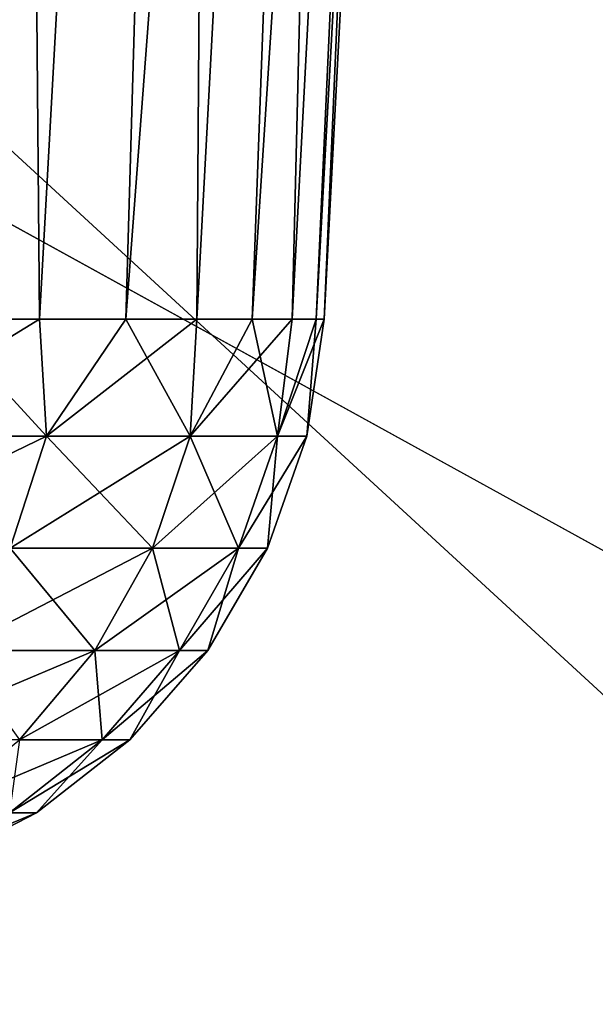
# Model space of a CAD drawing. Header units: millimetres. Extents: x -110 to 110, y 0 to 80.
# Tile 129 of 256: x -92.494 to -92.033, y 67.826 to 68.613. Entities that reach past the tile are written whole.
import ezdxf

# ---------------------------------------------------------------- set-up
doc = ezdxf.new("R2010")
doc.units = ezdxf.units.MM
doc.header["$LTSCALE"] = 59.460957
for name, color, linetype in [('14', 7, 'CONTINUOUS'), ('4', 7, 'CONTINUOUS'), ('40', 7, 'CONTINUOUS'), ('405', 7, 'CONTINUOUS'), ('406', 7, 'CONTINUOUS'), ('410', 7, 'CONTINUOUS'), ('411', 7, 'CONTINUOUS'), ('412', 7, 'CONTINUOUS'), ('415', 7, 'CONTINUOUS'), ('416', 7, 'CONTINUOUS'), ('417', 7, 'CONTINUOUS'), ('44', 7, 'CONTINUOUS'), ('6', 7, 'CONTINUOUS'), ('8', 7, 'CONTINUOUS')]:
    doc.layers.add(name, color=color, linetype=linetype)

msp = doc.modelspace()

# ---------------------------------------------------------------- linework, layer by layer
at = {"layer": '14', "color": 7, "linetype": 'Continuous', "true_color": 0xe0f2ff}
for points in [[(-85.34831, 65.57888, 52.44648), (-105, 80, 52.6982), (-84.40631, 65.8121, 52.45055), (-85.34831, 65.57888, 52.44648)], [(-84.40631, 65.8121, 52.45055), (-105, 80, 52.6982), (-83.44615, 65.95291, 52.45301), (-84.40631, 65.8121, 52.45055)], [(-93.82453, 58.86902, 52.32936), (-105, 80, 52.6982), (-89.48597, 63.1325, 52.40378), (-93.82453, 58.86902, 52.32936)], [(-89.48597, 63.1325, 52.40378), (-105, 80, 52.6982), (-88.76157, 63.77834, 52.41505), (-89.48597, 63.1325, 52.40378)], [(-88.76157, 63.77834, 52.41505), (-105, 80, 52.6982), (-87.97799, 64.35092, 52.42505), (-88.76157, 63.77834, 52.41505)], [(-105, 80, 52.6982), (105, 80, 52.6982), (-83.44615, 65.95291, 52.45301), (-105, 80, 52.6982)], [(-87.97799, 64.35092, 52.42505), (-105, 80, 52.6982), (-87.1426, 64.84483, 52.43367), (-87.97799, 64.35092, 52.42505)], [(-87.1426, 64.84483, 52.43367), (-105, 80, 52.6982), (-86.26328, 65.25544, 52.44084), (-87.1426, 64.84483, 52.43367)], [(-86.26328, 65.25544, 52.44084), (-105, 80, 52.6982), (-85.34831, 65.57888, 52.44648), (-86.26328, 65.25544, 52.44084)]]:
    msp.add_3dface(points, dxfattribs=at)
at = {"layer": '4', "color": 7, "linetype": 'Continuous', "true_color": 0xe0f2ff}
for points in [[(-55.59733, 65.25267, 55), (-47.40267, 65.25267, 55), (-105.7, 75.7173, 55), (-55.59733, 65.25267, 55)], [(-92.78896, 58.83888, 55), (-89.7792, 61.79657, 55), (-105.7, 75.7173, 55), (-92.78896, 58.83888, 55)], [(-89.7792, 61.79657, 55), (-89.00682, 62.4927, 55), (-105.7, 75.7173, 55), (-89.7792, 61.79657, 55)], [(-81.33137, 65.25267, 55), (-55.59733, 65.25267, 55), (-105.7, 75.7173, 55), (-81.33137, 65.25267, 55)], [(-89.00682, 62.4927, 55), (-88.17647, 63.12025, 55), (-105.7, 75.7173, 55), (-89.00682, 62.4927, 55)], [(-88.17647, 63.12025, 55), (-87.29507, 63.67383, 55), (-105.7, 75.7173, 55), (-88.17647, 63.12025, 55)], [(-87.29507, 63.67383, 55), (-86.3692, 64.1493, 55), (-105.7, 75.7173, 55), (-87.29507, 63.67383, 55)], [(-82.36293, 65.20844, 55), (-81.33137, 65.25267, 55), (-105.7, 75.7173, 55), (-82.36293, 65.20844, 55)], [(-86.3692, 64.1493, 55), (-85.40575, 64.54311, 55), (-105.7, 75.7173, 55), (-86.3692, 64.1493, 55)], [(-85.40575, 64.54311, 55), (-84.41193, 64.85234, 55), (-105.7, 75.7173, 55), (-85.40575, 64.54311, 55)], [(-83.39512, 65.07467, 55), (-82.36293, 65.20844, 55), (-105.7, 75.7173, 55), (-83.39512, 65.07467, 55)], [(-84.41193, 64.85234, 55), (-83.39512, 65.07467, 55), (-105.7, 75.7173, 55), (-84.41193, 64.85234, 55)], [(-47.40267, 65.25267, 55), (81.33137, 65.25267, 55), (-105.7, 75.7173, 55), (-47.40267, 65.25267, 55)], [(-105.7, 75.7173, 55), (82.37019, 65.20782, 55), (105.7, 75.7173, 55), (-105.7, 75.7173, 55)], [(81.33137, 65.25267, 55), (82.37019, 65.20782, 55), (-105.7, 75.7173, 55), (81.33137, 65.25267, 55)]]:
    msp.add_3dface(points, dxfattribs=at)
at = {"layer": '40', "color": 7, "linetype": 'Continuous', "true_color": 0xe0f2ff}
for points in [[(-92.97436, 70.70524, 45.62263), (-92.225, 40, 45.3645), (-93.37284, 40, 44.83282), (-92.97436, 70.70524, 45.62263)], [(-91.71156, 70.70524, 46.13577), (-92.225, 40, 45.3645), (-92.97436, 70.70524, 45.62263), (-91.71156, 70.70524, 46.13577)], [(-92.01048, 52.29008, 45.68155), (-92.225, 40, 45.3645), (-91.71156, 70.70524, 46.13577), (-92.01048, 52.29008, 45.68155)]]:
    msp.add_3dface(points, dxfattribs=at)
at = {"layer": '405', "color": 253, "linetype": 'Continuous', "true_color": 0x96b2af}
for points in [[(-92.55846, 68.37383, 36.2651), (-92.47782, 68.37383, 36.09554), (-92.50046, 70.97617, 36.44311), (-92.55846, 68.37383, 36.2651)], [(-92.50046, 70.97617, 36.44311), (-92.47782, 68.37383, 36.09554), (-92.33348, 70.97617, 36.10451), (-92.50046, 70.97617, 36.44311)], [(-92.47782, 68.37383, 36.09554), (-92.40894, 68.37383, 35.92086), (-92.33348, 70.97617, 36.10451), (-92.47782, 68.37383, 36.09554)], [(-92.40894, 68.37383, 35.92086), (-92.35214, 68.37383, 35.7419), (-92.33348, 70.97617, 36.10451), (-92.40894, 68.37383, 35.92086)], [(-92.35214, 68.37383, 35.7419), (-92.30768, 68.37383, 35.55947), (-92.21213, 70.97617, 35.74701), (-92.35214, 68.37383, 35.7419)], [(-92.33348, 70.97617, 36.10451), (-92.35214, 68.37383, 35.7419), (-92.21213, 70.97617, 35.74701), (-92.33348, 70.97617, 36.10451)], [(-92.30768, 68.37383, 35.55947), (-92.27578, 68.37383, 35.37444), (-92.21213, 70.97617, 35.74701), (-92.30768, 68.37383, 35.55947)], [(-92.21213, 70.97617, 35.74701), (-92.27578, 68.37383, 35.37444), (-92.13848, 70.97617, 35.37673), (-92.21213, 70.97617, 35.74701)], [(-92.27578, 68.37383, 35.37444), (-92.25658, 68.37383, 35.18766), (-92.13848, 70.97617, 35.37673), (-92.27578, 68.37383, 35.37444)], [(-92.25658, 68.37383, 35.18766), (-92.25017, 68.37383, 35), (-92.13848, 70.97617, 35.37673), (-92.25658, 68.37383, 35.18766)], [(-92.13848, 70.97617, 35.37673), (-92.25017, 68.37383, 35), (-92.11378, 70.97617, 35), (-92.13848, 70.97617, 35.37673)]]:
    msp.add_3dface(points, dxfattribs=at)
at = {"layer": '406', "color": 253, "linetype": 'Continuous', "true_color": 0x96b2af}
for points in [[(-92.47782, 68.37383, 33.90446), (-92.55846, 68.37383, 33.7349), (-92.33348, 70.97617, 33.89549), (-92.47782, 68.37383, 33.90446)], [(-92.33348, 70.97617, 33.89549), (-92.55846, 68.37383, 33.7349), (-92.50046, 70.97617, 33.55689), (-92.33348, 70.97617, 33.89549)], [(-92.40894, 68.37383, 34.07914), (-92.47782, 68.37383, 33.90446), (-92.33348, 70.97617, 33.89549), (-92.40894, 68.37383, 34.07914)], [(-92.35214, 68.37383, 34.2581), (-92.40894, 68.37383, 34.07914), (-92.21213, 70.97617, 34.25299), (-92.35214, 68.37383, 34.2581)], [(-92.21213, 70.97617, 34.25299), (-92.40894, 68.37383, 34.07914), (-92.33348, 70.97617, 33.89549), (-92.21213, 70.97617, 34.25299)], [(-92.30768, 68.37383, 34.44053), (-92.35214, 68.37383, 34.2581), (-92.21213, 70.97617, 34.25299), (-92.30768, 68.37383, 34.44053)], [(-92.13848, 70.97617, 34.62327), (-92.30768, 68.37383, 34.44053), (-92.21213, 70.97617, 34.25299), (-92.13848, 70.97617, 34.62327)], [(-92.27578, 68.37383, 34.62556), (-92.30768, 68.37383, 34.44053), (-92.13848, 70.97617, 34.62327), (-92.27578, 68.37383, 34.62556)], [(-92.25658, 68.37383, 34.81234), (-92.27578, 68.37383, 34.62556), (-92.13848, 70.97617, 34.62327), (-92.25658, 68.37383, 34.81234)], [(-92.11378, 70.97617, 35), (-92.25017, 68.37383, 35), (-92.25658, 68.37383, 34.81234), (-92.11378, 70.97617, 35)], [(-92.11378, 70.97617, 35), (-92.25658, 68.37383, 34.81234), (-92.13848, 70.97617, 34.62327), (-92.11378, 70.97617, 35)]]:
    msp.add_3dface(points, dxfattribs=at)
at = {"layer": '410', "color": 253, "linetype": 'Continuous', "true_color": 0x96b2af}
for points in [[(-92.55846, 68.37383, 36.2651), (-92.63062, 68.2801, 36.36796), (-92.47233, 68.2801, 36.04699), (-92.55846, 68.37383, 36.2651)], [(-92.47782, 68.37383, 36.09554), (-92.55846, 68.37383, 36.2651), (-92.47233, 68.2801, 36.04699), (-92.47782, 68.37383, 36.09554)], [(-92.40894, 68.37383, 35.92086), (-92.47782, 68.37383, 36.09554), (-92.47233, 68.2801, 36.04699), (-92.40894, 68.37383, 35.92086)], [(-92.40894, 68.37383, 35.92086), (-92.47233, 68.2801, 36.04699), (-92.3573, 68.2801, 35.70811), (-92.40894, 68.37383, 35.92086)], [(-92.35214, 68.37383, 35.7419), (-92.40894, 68.37383, 35.92086), (-92.3573, 68.2801, 35.70811), (-92.35214, 68.37383, 35.7419)], [(-92.30768, 68.37383, 35.55947), (-92.3573, 68.2801, 35.70811), (-92.28748, 68.2801, 35.35711), (-92.30768, 68.37383, 35.55947)], [(-92.30768, 68.37383, 35.55947), (-92.35214, 68.37383, 35.7419), (-92.3573, 68.2801, 35.70811), (-92.30768, 68.37383, 35.55947)], [(-92.27578, 68.37383, 35.37444), (-92.30768, 68.37383, 35.55947), (-92.28748, 68.2801, 35.35711), (-92.27578, 68.37383, 35.37444)], [(-92.25658, 68.37383, 35.18766), (-92.28748, 68.2801, 35.35711), (-92.26407, 68.2801, 35), (-92.25658, 68.37383, 35.18766)], [(-92.25658, 68.37383, 35.18766), (-92.27578, 68.37383, 35.37444), (-92.28748, 68.2801, 35.35711), (-92.25658, 68.37383, 35.18766)], [(-92.25017, 68.37383, 35), (-92.25658, 68.37383, 35.18766), (-92.26407, 68.2801, 35), (-92.25017, 68.37383, 35)], [(-92.63062, 68.2801, 36.36796), (-92.50132, 68.19058, 36.03499), (-92.47233, 68.2801, 36.04699), (-92.63062, 68.2801, 36.36796)], [(-92.50132, 68.19058, 36.03499), (-92.38761, 68.19058, 35.69999), (-92.47233, 68.2801, 36.04699), (-92.50132, 68.19058, 36.03499)], [(-92.47233, 68.2801, 36.04699), (-92.38761, 68.19058, 35.69999), (-92.3573, 68.2801, 35.70811), (-92.47233, 68.2801, 36.04699)], [(-92.38761, 68.19058, 35.69999), (-92.31859, 68.19058, 35.35301), (-92.3573, 68.2801, 35.70811), (-92.38761, 68.19058, 35.69999)], [(-92.3573, 68.2801, 35.70811), (-92.31859, 68.19058, 35.35301), (-92.28748, 68.2801, 35.35711), (-92.3573, 68.2801, 35.70811)], [(-92.31859, 68.19058, 35.35301), (-92.29545, 68.19058, 35), (-92.28748, 68.2801, 35.35711), (-92.31859, 68.19058, 35.35301)], [(-92.28748, 68.2801, 35.35711), (-92.29545, 68.19058, 35), (-92.26407, 68.2801, 35), (-92.28748, 68.2801, 35.35711)], [(-92.54541, 68.10861, 36.01673), (-92.4337, 68.10861, 35.68764), (-92.50132, 68.19058, 36.03499), (-92.54541, 68.10861, 36.01673)], [(-92.50132, 68.19058, 36.03499), (-92.4337, 68.10861, 35.68764), (-92.38761, 68.19058, 35.69999), (-92.50132, 68.19058, 36.03499)], [(-92.4337, 68.10861, 35.68764), (-92.3659, 68.10861, 35.34679), (-92.38761, 68.19058, 35.69999), (-92.4337, 68.10861, 35.68764)], [(-92.38761, 68.19058, 35.69999), (-92.3659, 68.10861, 35.34679), (-92.31859, 68.19058, 35.35301), (-92.38761, 68.19058, 35.69999)], [(-92.3659, 68.10861, 35.34679), (-92.34317, 68.10861, 35), (-92.31859, 68.19058, 35.35301), (-92.3659, 68.10861, 35.34679)], [(-92.31859, 68.19058, 35.35301), (-92.34317, 68.10861, 35), (-92.29545, 68.19058, 35), (-92.31859, 68.19058, 35.35301)], [(-92.54541, 68.10861, 36.01673), (-92.49392, 68.03712, 35.6715), (-92.4337, 68.10861, 35.68764), (-92.54541, 68.10861, 36.01673)], [(-92.49392, 68.03712, 35.6715), (-92.42771, 68.03712, 35.33865), (-92.4337, 68.10861, 35.68764), (-92.49392, 68.03712, 35.6715)], [(-92.4337, 68.10861, 35.68764), (-92.42771, 68.03712, 35.33865), (-92.3659, 68.10861, 35.34679), (-92.4337, 68.10861, 35.68764)], [(-92.42771, 68.03712, 35.33865), (-92.40551, 68.03712, 35), (-92.3659, 68.10861, 35.34679), (-92.42771, 68.03712, 35.33865)], [(-92.3659, 68.10861, 35.34679), (-92.40551, 68.03712, 35), (-92.34317, 68.10861, 35), (-92.3659, 68.10861, 35.34679)], [(-92.49392, 68.03712, 35.6715), (-92.50179, 67.97869, 35.3289), (-92.42771, 68.03712, 35.33865), (-92.49392, 68.03712, 35.6715)], [(-92.50179, 67.97869, 35.3289), (-92.48023, 67.97869, 35), (-92.42771, 68.03712, 35.33865), (-92.50179, 67.97869, 35.3289)], [(-92.42771, 68.03712, 35.33865), (-92.48023, 67.97869, 35), (-92.40551, 68.03712, 35), (-92.42771, 68.03712, 35.33865)], [(-92.50179, 67.97869, 35.3289), (-92.56464, 67.93542, 35), (-92.48023, 67.97869, 35), (-92.50179, 67.97869, 35.3289)]]:
    msp.add_3dface(points, dxfattribs=at)
at = {"layer": '411', "color": 253, "linetype": 'Continuous', "true_color": 0x96b2af}
for points in [[(-92.55846, 68.37383, 33.7349), (-92.47782, 68.37383, 33.90446), (-92.63062, 68.2801, 33.63204), (-92.55846, 68.37383, 33.7349)], [(-92.47782, 68.37383, 33.90446), (-92.47233, 68.2801, 33.95301), (-92.63062, 68.2801, 33.63204), (-92.47782, 68.37383, 33.90446)], [(-92.47782, 68.37383, 33.90446), (-92.40894, 68.37383, 34.07914), (-92.47233, 68.2801, 33.95301), (-92.47782, 68.37383, 33.90446)], [(-92.40894, 68.37383, 34.07914), (-92.35214, 68.37383, 34.2581), (-92.47233, 68.2801, 33.95301), (-92.40894, 68.37383, 34.07914)], [(-92.35214, 68.37383, 34.2581), (-92.3573, 68.2801, 34.29189), (-92.47233, 68.2801, 33.95301), (-92.35214, 68.37383, 34.2581)], [(-92.27578, 68.37383, 34.62556), (-92.28748, 68.2801, 34.64289), (-92.3573, 68.2801, 34.29189), (-92.27578, 68.37383, 34.62556)], [(-92.30768, 68.37383, 34.44053), (-92.27578, 68.37383, 34.62556), (-92.3573, 68.2801, 34.29189), (-92.30768, 68.37383, 34.44053)], [(-92.35214, 68.37383, 34.2581), (-92.30768, 68.37383, 34.44053), (-92.3573, 68.2801, 34.29189), (-92.35214, 68.37383, 34.2581)], [(-92.25017, 68.37383, 35), (-92.26407, 68.2801, 35), (-92.28748, 68.2801, 34.64289), (-92.25017, 68.37383, 35)], [(-92.25658, 68.37383, 34.81234), (-92.25017, 68.37383, 35), (-92.28748, 68.2801, 34.64289), (-92.25658, 68.37383, 34.81234)], [(-92.27578, 68.37383, 34.62556), (-92.25658, 68.37383, 34.81234), (-92.28748, 68.2801, 34.64289), (-92.27578, 68.37383, 34.62556)], [(-92.50132, 68.19058, 33.96501), (-92.65779, 68.19058, 33.64773), (-92.47233, 68.2801, 33.95301), (-92.50132, 68.19058, 33.96501)], [(-92.47233, 68.2801, 33.95301), (-92.65779, 68.19058, 33.64773), (-92.63062, 68.2801, 33.63204), (-92.47233, 68.2801, 33.95301)], [(-92.38761, 68.19058, 34.30001), (-92.50132, 68.19058, 33.96501), (-92.3573, 68.2801, 34.29189), (-92.38761, 68.19058, 34.30001)], [(-92.3573, 68.2801, 34.29189), (-92.50132, 68.19058, 33.96501), (-92.47233, 68.2801, 33.95301), (-92.3573, 68.2801, 34.29189)], [(-92.31859, 68.19058, 34.64699), (-92.38761, 68.19058, 34.30001), (-92.28748, 68.2801, 34.64289), (-92.31859, 68.19058, 34.64699)], [(-92.28748, 68.2801, 34.64289), (-92.38761, 68.19058, 34.30001), (-92.3573, 68.2801, 34.29189), (-92.28748, 68.2801, 34.64289)], [(-92.26407, 68.2801, 35), (-92.29545, 68.19058, 35), (-92.31859, 68.19058, 34.64699), (-92.26407, 68.2801, 35)], [(-92.26407, 68.2801, 35), (-92.31859, 68.19058, 34.64699), (-92.28748, 68.2801, 34.64289), (-92.26407, 68.2801, 35)], [(-92.4337, 68.10861, 34.31236), (-92.54541, 68.10861, 33.98327), (-92.38761, 68.19058, 34.30001), (-92.4337, 68.10861, 34.31236)], [(-92.38761, 68.19058, 34.30001), (-92.54541, 68.10861, 33.98327), (-92.50132, 68.19058, 33.96501), (-92.38761, 68.19058, 34.30001)], [(-92.31859, 68.19058, 34.64699), (-92.4337, 68.10861, 34.31236), (-92.38761, 68.19058, 34.30001), (-92.31859, 68.19058, 34.64699)], [(-92.3659, 68.10861, 34.65321), (-92.4337, 68.10861, 34.31236), (-92.31859, 68.19058, 34.64699), (-92.3659, 68.10861, 34.65321)], [(-92.29545, 68.19058, 35), (-92.34317, 68.10861, 35), (-92.3659, 68.10861, 34.65321), (-92.29545, 68.19058, 35)], [(-92.29545, 68.19058, 35), (-92.3659, 68.10861, 34.65321), (-92.31859, 68.19058, 34.64699), (-92.29545, 68.19058, 35)], [(-92.49392, 68.03712, 34.3285), (-92.60301, 68.03712, 34.00713), (-92.4337, 68.10861, 34.31236), (-92.49392, 68.03712, 34.3285)], [(-92.4337, 68.10861, 34.31236), (-92.60301, 68.03712, 34.00713), (-92.54541, 68.10861, 33.98327), (-92.4337, 68.10861, 34.31236)], [(-92.42771, 68.03712, 34.66135), (-92.49392, 68.03712, 34.3285), (-92.3659, 68.10861, 34.65321), (-92.42771, 68.03712, 34.66135)], [(-92.3659, 68.10861, 34.65321), (-92.49392, 68.03712, 34.3285), (-92.4337, 68.10861, 34.31236), (-92.3659, 68.10861, 34.65321)], [(-92.34317, 68.10861, 35), (-92.40551, 68.03712, 35), (-92.42771, 68.03712, 34.66135), (-92.34317, 68.10861, 35)], [(-92.34317, 68.10861, 35), (-92.42771, 68.03712, 34.66135), (-92.3659, 68.10861, 34.65321), (-92.34317, 68.10861, 35)], [(-92.50179, 67.97869, 34.6711), (-92.56609, 67.97869, 34.34784), (-92.42771, 68.03712, 34.66135), (-92.50179, 67.97869, 34.6711)], [(-92.42771, 68.03712, 34.66135), (-92.56609, 67.97869, 34.34784), (-92.49392, 68.03712, 34.3285), (-92.42771, 68.03712, 34.66135)], [(-92.40551, 68.03712, 35), (-92.50179, 67.97869, 34.6711), (-92.42771, 68.03712, 34.66135), (-92.40551, 68.03712, 35)], [(-92.40551, 68.03712, 35), (-92.48023, 67.97869, 35), (-92.50179, 67.97869, 34.6711), (-92.40551, 68.03712, 35)], [(-92.48023, 67.97869, 35), (-92.56464, 67.93542, 35), (-92.58548, 67.93542, 34.68212), (-92.48023, 67.97869, 35)], [(-92.48023, 67.97869, 35), (-92.58548, 67.93542, 34.68212), (-92.50179, 67.97869, 34.6711), (-92.48023, 67.97869, 35)]]:
    msp.add_3dface(points, dxfattribs=at)
at = {"layer": '412', "color": 253, "linetype": 'Continuous', "true_color": 0x96b2af}
for points in [[(-92.55846, 68.37383, -33.7349), (-92.47782, 68.37383, -33.90446), (-92.50046, 70.97617, -33.55689), (-92.55846, 68.37383, -33.7349)], [(-92.50046, 70.97617, -33.55689), (-92.47782, 68.37383, -33.90446), (-92.33348, 70.97617, -33.89549), (-92.50046, 70.97617, -33.55689)], [(-92.47782, 68.37383, -33.90446), (-92.40894, 68.37383, -34.07914), (-92.33348, 70.97617, -33.89549), (-92.47782, 68.37383, -33.90446)], [(-92.40894, 68.37383, -34.07914), (-92.35214, 68.37383, -34.2581), (-92.33348, 70.97617, -33.89549), (-92.40894, 68.37383, -34.07914)], [(-92.35214, 68.37383, -34.2581), (-92.30768, 68.37383, -34.44053), (-92.21213, 70.97617, -34.25299), (-92.35214, 68.37383, -34.2581)], [(-92.33348, 70.97617, -33.89549), (-92.35214, 68.37383, -34.2581), (-92.21213, 70.97617, -34.25299), (-92.33348, 70.97617, -33.89549)], [(-92.30768, 68.37383, -34.44053), (-92.27578, 68.37383, -34.62556), (-92.21213, 70.97617, -34.25299), (-92.30768, 68.37383, -34.44053)], [(-92.27578, 68.37383, -34.62556), (-92.25658, 68.37383, -34.81234), (-92.13848, 70.97617, -34.62327), (-92.27578, 68.37383, -34.62556)], [(-92.21213, 70.97617, -34.25299), (-92.27578, 68.37383, -34.62556), (-92.13848, 70.97617, -34.62327), (-92.21213, 70.97617, -34.25299)], [(-92.25658, 68.37383, -34.81234), (-92.25017, 68.37383, -35), (-92.13848, 70.97617, -34.62327), (-92.25658, 68.37383, -34.81234)], [(-92.13848, 70.97617, -34.62327), (-92.25017, 68.37383, -35), (-92.11378, 70.97617, -35), (-92.13848, 70.97617, -34.62327)]]:
    msp.add_3dface(points, dxfattribs=at)
at = {"layer": '415', "color": 253, "linetype": 'Continuous', "true_color": 0x96b2af}
for points in [[(-92.33348, 70.97617, -36.10451), (-92.55846, 68.37383, -36.2651), (-92.50046, 70.97617, -36.44311), (-92.33348, 70.97617, -36.10451)], [(-92.47782, 68.37383, -36.09554), (-92.55846, 68.37383, -36.2651), (-92.33348, 70.97617, -36.10451), (-92.47782, 68.37383, -36.09554)], [(-92.40894, 68.37383, -35.92086), (-92.47782, 68.37383, -36.09554), (-92.33348, 70.97617, -36.10451), (-92.40894, 68.37383, -35.92086)], [(-92.21213, 70.97617, -35.74701), (-92.40894, 68.37383, -35.92086), (-92.33348, 70.97617, -36.10451), (-92.21213, 70.97617, -35.74701)], [(-92.35214, 68.37383, -35.7419), (-92.40894, 68.37383, -35.92086), (-92.21213, 70.97617, -35.74701), (-92.35214, 68.37383, -35.7419)], [(-92.30768, 68.37383, -35.55947), (-92.35214, 68.37383, -35.7419), (-92.21213, 70.97617, -35.74701), (-92.30768, 68.37383, -35.55947)], [(-92.13848, 70.97617, -35.37673), (-92.30768, 68.37383, -35.55947), (-92.21213, 70.97617, -35.74701), (-92.13848, 70.97617, -35.37673)], [(-92.27578, 68.37383, -35.37444), (-92.30768, 68.37383, -35.55947), (-92.13848, 70.97617, -35.37673), (-92.27578, 68.37383, -35.37444)], [(-92.25658, 68.37383, -35.18766), (-92.27578, 68.37383, -35.37444), (-92.13848, 70.97617, -35.37673), (-92.25658, 68.37383, -35.18766)], [(-92.11378, 70.97617, -35), (-92.25017, 68.37383, -35), (-92.25658, 68.37383, -35.18766), (-92.11378, 70.97617, -35)], [(-92.11378, 70.97617, -35), (-92.25658, 68.37383, -35.18766), (-92.13848, 70.97617, -35.37673), (-92.11378, 70.97617, -35)]]:
    msp.add_3dface(points, dxfattribs=at)
at = {"layer": '416', "color": 253, "linetype": 'Continuous', "true_color": 0x96b2af}
for points in [[(-92.55846, 68.37383, -33.7349), (-92.63062, 68.2801, -33.63204), (-92.47233, 68.2801, -33.95301), (-92.55846, 68.37383, -33.7349)], [(-92.47782, 68.37383, -33.90446), (-92.55846, 68.37383, -33.7349), (-92.47233, 68.2801, -33.95301), (-92.47782, 68.37383, -33.90446)], [(-92.40894, 68.37383, -34.07914), (-92.47782, 68.37383, -33.90446), (-92.47233, 68.2801, -33.95301), (-92.40894, 68.37383, -34.07914)], [(-92.40894, 68.37383, -34.07914), (-92.47233, 68.2801, -33.95301), (-92.3573, 68.2801, -34.29189), (-92.40894, 68.37383, -34.07914)], [(-92.35214, 68.37383, -34.2581), (-92.40894, 68.37383, -34.07914), (-92.3573, 68.2801, -34.29189), (-92.35214, 68.37383, -34.2581)], [(-92.30768, 68.37383, -34.44053), (-92.35214, 68.37383, -34.2581), (-92.3573, 68.2801, -34.29189), (-92.30768, 68.37383, -34.44053)], [(-92.30768, 68.37383, -34.44053), (-92.3573, 68.2801, -34.29189), (-92.28748, 68.2801, -34.64289), (-92.30768, 68.37383, -34.44053)], [(-92.27578, 68.37383, -34.62556), (-92.30768, 68.37383, -34.44053), (-92.28748, 68.2801, -34.64289), (-92.27578, 68.37383, -34.62556)], [(-92.25658, 68.37383, -34.81234), (-92.28748, 68.2801, -34.64289), (-92.26407, 68.2801, -35), (-92.25658, 68.37383, -34.81234)], [(-92.25658, 68.37383, -34.81234), (-92.27578, 68.37383, -34.62556), (-92.28748, 68.2801, -34.64289), (-92.25658, 68.37383, -34.81234)], [(-92.25017, 68.37383, -35), (-92.25658, 68.37383, -34.81234), (-92.26407, 68.2801, -35), (-92.25017, 68.37383, -35)], [(-92.63062, 68.2801, -33.63204), (-92.50132, 68.19058, -33.96501), (-92.47233, 68.2801, -33.95301), (-92.63062, 68.2801, -33.63204)], [(-92.50132, 68.19058, -33.96501), (-92.38761, 68.19058, -34.30001), (-92.47233, 68.2801, -33.95301), (-92.50132, 68.19058, -33.96501)], [(-92.47233, 68.2801, -33.95301), (-92.38761, 68.19058, -34.30001), (-92.3573, 68.2801, -34.29189), (-92.47233, 68.2801, -33.95301)], [(-92.38761, 68.19058, -34.30001), (-92.31859, 68.19058, -34.64699), (-92.3573, 68.2801, -34.29189), (-92.38761, 68.19058, -34.30001)], [(-92.3573, 68.2801, -34.29189), (-92.31859, 68.19058, -34.64699), (-92.28748, 68.2801, -34.64289), (-92.3573, 68.2801, -34.29189)], [(-92.31859, 68.19058, -34.64699), (-92.29545, 68.19058, -35), (-92.28748, 68.2801, -34.64289), (-92.31859, 68.19058, -34.64699)], [(-92.28748, 68.2801, -34.64289), (-92.29545, 68.19058, -35), (-92.26407, 68.2801, -35), (-92.28748, 68.2801, -34.64289)], [(-92.54541, 68.10861, -33.98327), (-92.4337, 68.10861, -34.31236), (-92.50132, 68.19058, -33.96501), (-92.54541, 68.10861, -33.98327)], [(-92.50132, 68.19058, -33.96501), (-92.4337, 68.10861, -34.31236), (-92.38761, 68.19058, -34.30001), (-92.50132, 68.19058, -33.96501)], [(-92.4337, 68.10861, -34.31236), (-92.3659, 68.10861, -34.65321), (-92.38761, 68.19058, -34.30001), (-92.4337, 68.10861, -34.31236)], [(-92.38761, 68.19058, -34.30001), (-92.3659, 68.10861, -34.65321), (-92.31859, 68.19058, -34.64699), (-92.38761, 68.19058, -34.30001)], [(-92.3659, 68.10861, -34.65321), (-92.34317, 68.10861, -35), (-92.31859, 68.19058, -34.64699), (-92.3659, 68.10861, -34.65321)], [(-92.31859, 68.19058, -34.64699), (-92.34317, 68.10861, -35), (-92.29545, 68.19058, -35), (-92.31859, 68.19058, -34.64699)], [(-92.54541, 68.10861, -33.98327), (-92.49392, 68.03712, -34.3285), (-92.4337, 68.10861, -34.31236), (-92.54541, 68.10861, -33.98327)], [(-92.49392, 68.03712, -34.3285), (-92.42771, 68.03712, -34.66135), (-92.4337, 68.10861, -34.31236), (-92.49392, 68.03712, -34.3285)], [(-92.4337, 68.10861, -34.31236), (-92.42771, 68.03712, -34.66135), (-92.3659, 68.10861, -34.65321), (-92.4337, 68.10861, -34.31236)], [(-92.42771, 68.03712, -34.66135), (-92.40551, 68.03712, -35), (-92.3659, 68.10861, -34.65321), (-92.42771, 68.03712, -34.66135)], [(-92.3659, 68.10861, -34.65321), (-92.40551, 68.03712, -35), (-92.34317, 68.10861, -35), (-92.3659, 68.10861, -34.65321)], [(-92.49392, 68.03712, -34.3285), (-92.50179, 67.97869, -34.6711), (-92.42771, 68.03712, -34.66135), (-92.49392, 68.03712, -34.3285)], [(-92.50179, 67.97869, -34.6711), (-92.48023, 67.97869, -35), (-92.42771, 68.03712, -34.66135), (-92.50179, 67.97869, -34.6711)], [(-92.42771, 68.03712, -34.66135), (-92.48023, 67.97869, -35), (-92.40551, 68.03712, -35), (-92.42771, 68.03712, -34.66135)], [(-92.50179, 67.97869, -34.6711), (-92.56464, 67.93542, -35), (-92.48023, 67.97869, -35), (-92.50179, 67.97869, -34.6711)]]:
    msp.add_3dface(points, dxfattribs=at)
at = {"layer": '417', "color": 253, "linetype": 'Continuous', "true_color": 0x96b2af}
for points in [[(-92.55846, 68.37383, -36.2651), (-92.47782, 68.37383, -36.09554), (-92.63062, 68.2801, -36.36796), (-92.55846, 68.37383, -36.2651)], [(-92.47782, 68.37383, -36.09554), (-92.47233, 68.2801, -36.04699), (-92.63062, 68.2801, -36.36796), (-92.47782, 68.37383, -36.09554)], [(-92.47782, 68.37383, -36.09554), (-92.40894, 68.37383, -35.92086), (-92.47233, 68.2801, -36.04699), (-92.47782, 68.37383, -36.09554)], [(-92.35214, 68.37383, -35.7419), (-92.3573, 68.2801, -35.70811), (-92.47233, 68.2801, -36.04699), (-92.35214, 68.37383, -35.7419)], [(-92.40894, 68.37383, -35.92086), (-92.35214, 68.37383, -35.7419), (-92.47233, 68.2801, -36.04699), (-92.40894, 68.37383, -35.92086)], [(-92.27578, 68.37383, -35.37444), (-92.28748, 68.2801, -35.35711), (-92.3573, 68.2801, -35.70811), (-92.27578, 68.37383, -35.37444)], [(-92.30768, 68.37383, -35.55947), (-92.27578, 68.37383, -35.37444), (-92.3573, 68.2801, -35.70811), (-92.30768, 68.37383, -35.55947)], [(-92.35214, 68.37383, -35.7419), (-92.30768, 68.37383, -35.55947), (-92.3573, 68.2801, -35.70811), (-92.35214, 68.37383, -35.7419)], [(-92.25658, 68.37383, -35.18766), (-92.25017, 68.37383, -35), (-92.28748, 68.2801, -35.35711), (-92.25658, 68.37383, -35.18766)], [(-92.25017, 68.37383, -35), (-92.26407, 68.2801, -35), (-92.28748, 68.2801, -35.35711), (-92.25017, 68.37383, -35)], [(-92.27578, 68.37383, -35.37444), (-92.25658, 68.37383, -35.18766), (-92.28748, 68.2801, -35.35711), (-92.27578, 68.37383, -35.37444)], [(-92.50132, 68.19058, -36.03499), (-92.65779, 68.19058, -36.35227), (-92.47233, 68.2801, -36.04699), (-92.50132, 68.19058, -36.03499)], [(-92.47233, 68.2801, -36.04699), (-92.65779, 68.19058, -36.35227), (-92.63062, 68.2801, -36.36796), (-92.47233, 68.2801, -36.04699)], [(-92.3573, 68.2801, -35.70811), (-92.50132, 68.19058, -36.03499), (-92.47233, 68.2801, -36.04699), (-92.3573, 68.2801, -35.70811)], [(-92.38761, 68.19058, -35.69999), (-92.50132, 68.19058, -36.03499), (-92.3573, 68.2801, -35.70811), (-92.38761, 68.19058, -35.69999)], [(-92.28748, 68.2801, -35.35711), (-92.38761, 68.19058, -35.69999), (-92.3573, 68.2801, -35.70811), (-92.28748, 68.2801, -35.35711)], [(-92.31859, 68.19058, -35.35301), (-92.38761, 68.19058, -35.69999), (-92.28748, 68.2801, -35.35711), (-92.31859, 68.19058, -35.35301)], [(-92.26407, 68.2801, -35), (-92.31859, 68.19058, -35.35301), (-92.28748, 68.2801, -35.35711), (-92.26407, 68.2801, -35)], [(-92.26407, 68.2801, -35), (-92.29545, 68.19058, -35), (-92.31859, 68.19058, -35.35301), (-92.26407, 68.2801, -35)], [(-92.38761, 68.19058, -35.69999), (-92.54541, 68.10861, -36.01673), (-92.50132, 68.19058, -36.03499), (-92.38761, 68.19058, -35.69999)], [(-92.4337, 68.10861, -35.68764), (-92.54541, 68.10861, -36.01673), (-92.38761, 68.19058, -35.69999), (-92.4337, 68.10861, -35.68764)], [(-92.31859, 68.19058, -35.35301), (-92.4337, 68.10861, -35.68764), (-92.38761, 68.19058, -35.69999), (-92.31859, 68.19058, -35.35301)], [(-92.3659, 68.10861, -35.34679), (-92.4337, 68.10861, -35.68764), (-92.31859, 68.19058, -35.35301), (-92.3659, 68.10861, -35.34679)], [(-92.29545, 68.19058, -35), (-92.34317, 68.10861, -35), (-92.3659, 68.10861, -35.34679), (-92.29545, 68.19058, -35)], [(-92.29545, 68.19058, -35), (-92.3659, 68.10861, -35.34679), (-92.31859, 68.19058, -35.35301), (-92.29545, 68.19058, -35)], [(-92.4337, 68.10861, -35.68764), (-92.60301, 68.03712, -35.99287), (-92.54541, 68.10861, -36.01673), (-92.4337, 68.10861, -35.68764)], [(-92.49392, 68.03712, -35.6715), (-92.60301, 68.03712, -35.99287), (-92.4337, 68.10861, -35.68764), (-92.49392, 68.03712, -35.6715)], [(-92.3659, 68.10861, -35.34679), (-92.49392, 68.03712, -35.6715), (-92.4337, 68.10861, -35.68764), (-92.3659, 68.10861, -35.34679)], [(-92.42771, 68.03712, -35.33865), (-92.49392, 68.03712, -35.6715), (-92.3659, 68.10861, -35.34679), (-92.42771, 68.03712, -35.33865)], [(-92.34317, 68.10861, -35), (-92.40551, 68.03712, -35), (-92.42771, 68.03712, -35.33865), (-92.34317, 68.10861, -35)], [(-92.34317, 68.10861, -35), (-92.42771, 68.03712, -35.33865), (-92.3659, 68.10861, -35.34679), (-92.34317, 68.10861, -35)], [(-92.42771, 68.03712, -35.33865), (-92.56609, 67.97869, -35.65216), (-92.49392, 68.03712, -35.6715), (-92.42771, 68.03712, -35.33865)], [(-92.50179, 67.97869, -35.3289), (-92.56609, 67.97869, -35.65216), (-92.42771, 68.03712, -35.33865), (-92.50179, 67.97869, -35.3289)], [(-92.40551, 68.03712, -35), (-92.50179, 67.97869, -35.3289), (-92.42771, 68.03712, -35.33865), (-92.40551, 68.03712, -35)], [(-92.40551, 68.03712, -35), (-92.48023, 67.97869, -35), (-92.50179, 67.97869, -35.3289), (-92.40551, 68.03712, -35)], [(-92.48023, 67.97869, -35), (-92.56464, 67.93542, -35), (-92.58548, 67.93542, -35.31788), (-92.48023, 67.97869, -35)], [(-92.48023, 67.97869, -35), (-92.58548, 67.93542, -35.31788), (-92.50179, 67.97869, -35.3289), (-92.48023, 67.97869, -35)]]:
    msp.add_3dface(points, dxfattribs=at)
at = {"layer": '44', "color": 7, "linetype": 'Continuous', "true_color": 0xe0f2ff}
for points in [[(-91.71156, 70.70524, -46.13577), (-92.97436, 70.70524, -45.62263), (-91.58211, 40, -45.61284), (-91.71156, 70.70524, -46.13577)], [(-91.58211, 40, -45.61284), (-92.97436, 70.70524, -45.62263), (-92.20457, 40, -45.37292), (-91.58211, 40, -45.61284)], [(-92.20457, 40, -45.37292), (-92.97436, 70.70524, -45.62263), (-92.81573, 40, -45.10557), (-92.20457, 40, -45.37292)]]:
    msp.add_3dface(points, dxfattribs=at)
at = {"layer": '6', "color": 7, "linetype": 'Continuous', "true_color": 0xe0f2ff}
for points in [[(110, 0, -55), (-110, 0, -55), (110, 80, -55), (110, 0, -55)], [(110, 80, -55), (-110, 0, -55), (-110, 80, -55), (110, 80, -55)]]:
    msp.add_3dface(points, dxfattribs=at)
at = {"layer": '8', "color": 7, "linetype": 'Continuous', "true_color": 0xe0f2ff}
for points in [[(105, 80, -52.6982), (-105, 80, -52.6982), (83.44615, 65.95291, -52.45301), (105, 80, -52.6982)], [(83.44615, 65.95291, -52.45301), (-105, 80, -52.6982), (82.47688, 66, -52.45383), (83.44615, 65.95291, -52.45301)], [(82.47688, 66, -52.45383), (-105, 80, -52.6982), (-82.47688, 66, -52.45383), (82.47688, 66, -52.45383)], [(-82.47688, 66, -52.45383), (-105, 80, -52.6982), (-83.44615, 65.95291, -52.45301), (-82.47688, 66, -52.45383)], [(-83.44615, 65.95291, -52.45301), (-105, 80, -52.6982), (-84.40631, 65.8121, -52.45055), (-83.44615, 65.95291, -52.45301)], [(-84.40631, 65.8121, -52.45055), (-105, 80, -52.6982), (-85.34831, 65.57888, -52.44648), (-84.40631, 65.8121, -52.45055)], [(-85.34831, 65.57888, -52.44648), (-105, 80, -52.6982), (-86.26328, 65.25544, -52.44084), (-85.34831, 65.57888, -52.44648)], [(-86.26328, 65.25544, -52.44084), (-105, 80, -52.6982), (-87.1426, 64.84483, -52.43367), (-86.26328, 65.25544, -52.44084)], [(-87.1426, 64.84483, -52.43367), (-105, 80, -52.6982), (-87.97799, 64.35092, -52.42505), (-87.1426, 64.84483, -52.43367)], [(-87.97799, 64.35092, -52.42505), (-105, 80, -52.6982), (-88.76157, 63.77834, -52.41505), (-87.97799, 64.35092, -52.42505)], [(-88.76157, 63.77834, -52.41505), (-105, 80, -52.6982), (-89.48597, 63.1325, -52.40378), (-88.76157, 63.77834, -52.41505)], [(-105, 80, -52.6982), (-93.82453, 58.86902, -52.32936), (-89.48597, 63.1325, -52.40378), (-105, 80, -52.6982)]]:
    msp.add_3dface(points, dxfattribs=at)

doc.saveas('drawing.dxf')
